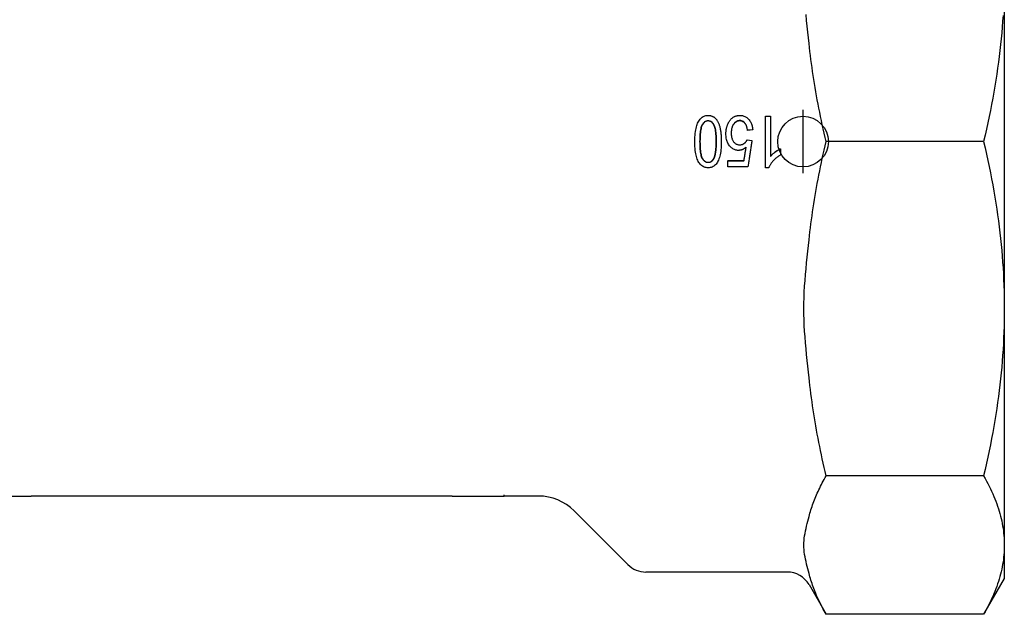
# Model space of a CAD drawing. Header units: millimetres. Extents: x 212 to 520, y 1 to 446.
# Tile 2 of 24: x 280 to 358, y 147 to 194. Entities that reach past the tile are written whole.
import ezdxf

# ---------------------------------------------------------------- set-up
doc = ezdxf.new("R2010")
doc.units = ezdxf.units.MM
doc.layers.add('Detail', color=2, linetype='Continuous')
doc.layers.add('ORIGIN', color=6, linetype='Continuous')

msp = doc.modelspace()

# ---------------------------------------------------------------- linework, layer by layer
at = {"layer": 'Detail'}
for p, q in [((357.724, 197.268), (357.724, 170.863)), ((338.859, 181.995), (338.859, 186.067)), ((338.859, 186.067), (339.253, 186.067)), ((339.253, 186.067), (339.253, 182.895)), ((337.853, 185.004), (337.442, 184.961)), ((337.853, 184.991), (337.442, 184.948)), ((337.442, 184.948), (337.442, 184.961)), ((337.853, 184.991), (337.853, 185.004)), ((337.414, 184.209), (337.783, 184.147)), ((356.083, 184.065), (343.654, 184.065)), ((340.036, 183.503), (340.036, 183.495)), ((340.036, 183.495), (340.036, 183.012)), ((334.765, 182.717), (334.765, 182.697)), ((335.884, 182.561), (337.158, 182.561)), ((335.884, 182.561), (335.884, 182.539)), ((335.884, 182.539), (337.158, 182.539)), ((335.884, 182.063), (335.884, 182.539)), ((337.472, 182.063), (335.884, 182.063)), ((337.158, 182.561), (337.158, 182.539)), ((339.112, 181.995), (338.859, 181.995)), ((357.724, 170.863), (357.724, 152.192)), ((356.083, 157.66), (343.654, 157.66)), ((273.724, 156.065), (280.848, 156.065)), ((314.103, 156.065), (280.848, 156.065)), ((314.103, 156.065), (318.224, 156.065)), ((318.224, 156.065), (318.224, 156.17)), ((320.924, 156.065), (318.224, 156.065)), ((323.752, 154.894), (327.995, 150.651)), ((357.724, 152.192), (357.724, 149.565)), ((340.569, 150.065), (329.409, 150.065)), ((357.724, 149.565), (356.083, 146.723)), ((342.301, 149.065), (343.654, 146.723)), ((356.083, 146.723), (343.654, 146.723))]:
    msp.add_line(p, q, dxfattribs=at)
at = {"layer": 'Detail', "flags": 128}
for points in [[(342.301, 191.822), (342.254, 192.269), (342.205, 192.723), (342.156, 193.182), (342.108, 193.645), (342.062, 194.109)], [(357.622, 194.041), (357.591, 193.58), (357.556, 193.119), (357.516, 192.656), (357.473, 192.194), (357.425, 191.73), (357.374, 191.265), (357.318, 190.799), (357.258, 190.331), (357.193, 189.862), (357.125, 189.392), (357.052, 188.919), (356.975, 188.445), (356.893, 187.969), (356.808, 187.49), (356.718, 187.009), (356.623, 186.526), (356.524, 186.04), (356.421, 185.551), (356.313, 185.059), (356.2, 184.564), (356.083, 184.065)], [(343.654, 184.065), (343.574, 184.401), (343.497, 184.734), (343.422, 185.067), (343.349, 185.398), (343.278, 185.728), (343.209, 186.057), (343.142, 186.384), (343.077, 186.711), (343.014, 187.036), (342.953, 187.361), (342.893, 187.684), (342.836, 188.007), (342.781, 188.328), (342.728, 188.649), (342.677, 188.969), (342.627, 189.288), (342.58, 189.607), (342.534, 189.925), (342.491, 190.242), (342.449, 190.559), (342.409, 190.876), (342.371, 191.191), (342.335, 191.507), (342.301, 191.822)], [(333.283, 184.067), (333.285, 184.241), (333.29, 184.407), (333.299, 184.564), (333.312, 184.713), (333.328, 184.853), (333.348, 184.984), (333.372, 185.107), (333.399, 185.221), (333.43, 185.327), (333.464, 185.428), (333.502, 185.522), (333.543, 185.609), (333.588, 185.691), (333.637, 185.766), (333.689, 185.835), (333.745, 185.897), (333.804, 185.953), (333.868, 186.002), (333.934, 186.042), (334.005, 186.076), (334.08, 186.102), (334.158, 186.12), (334.24, 186.132), (334.326, 186.135)], [(334.326, 186.135), (334.364, 186.135), (334.402, 186.132), (334.438, 186.129), (334.475, 186.124), (334.51, 186.117), (334.545, 186.109), (334.579, 186.1), (334.612, 186.089), (334.645, 186.077), (334.677, 186.063), (334.708, 186.048), (334.739, 186.031), (334.769, 186.013), (334.798, 185.993), (334.826, 185.972), (334.854, 185.95), (334.881, 185.926), (334.908, 185.901), (334.933, 185.874), (334.958, 185.846), (334.983, 185.816), (335.006, 185.785), (335.029, 185.752), (335.051, 185.718)], [(335.987, 185.644), (336.013, 185.684), (336.04, 185.723), (336.068, 185.759), (336.096, 185.794), (336.125, 185.828), (336.155, 185.859), (336.186, 185.889), (336.217, 185.917), (336.25, 185.943), (336.283, 185.968), (336.316, 185.991), (336.351, 186.013), (336.386, 186.032), (336.422, 186.05), (336.459, 186.066), (336.497, 186.081), (336.535, 186.094), (336.574, 186.105), (336.614, 186.114), (336.655, 186.122), (336.697, 186.128), (336.739, 186.132), (336.782, 186.134), (336.826, 186.135)], [(336.826, 186.135), (336.897, 186.133), (336.967, 186.127), (337.034, 186.116), (337.099, 186.101), (337.161, 186.082), (337.222, 186.058), (337.28, 186.03), (337.336, 185.998), (337.39, 185.962), (337.441, 185.921), (337.49, 185.876), (337.538, 185.826), (337.582, 185.774), (337.623, 185.718), (337.661, 185.659), (337.695, 185.598), (337.726, 185.533), (337.754, 185.466), (337.779, 185.396), (337.8, 185.324), (337.819, 185.248), (337.833, 185.17), (337.845, 185.088), (337.853, 185.004)], [(333.685, 184.067), (333.687, 184.229), (333.691, 184.381), (333.697, 184.525), (333.706, 184.659), (333.717, 184.784), (333.732, 184.899), (333.748, 185.005), (333.767, 185.102), (333.789, 185.19), (333.814, 185.268), (333.84, 185.337), (333.87, 185.397), (333.901, 185.45), (333.934, 185.498), (333.968, 185.542), (334.003, 185.581), (334.039, 185.615), (334.076, 185.645), (334.115, 185.67), (334.154, 185.691), (334.195, 185.707), (334.238, 185.718), (334.281, 185.725), (334.326, 185.728)], [(334.326, 185.703), (334.281, 185.701), (334.238, 185.694), (334.195, 185.683), (334.154, 185.667), (334.115, 185.647), (334.076, 185.622), (334.039, 185.593), (334.003, 185.559), (333.968, 185.52), (333.934, 185.477), (333.901, 185.43), (333.87, 185.378), (333.84, 185.319), (333.814, 185.251), (333.789, 185.173), (333.767, 185.087), (333.748, 184.992), (333.732, 184.887), (333.717, 184.773), (333.706, 184.65), (333.697, 184.518), (333.691, 184.377), (333.687, 184.226), (333.685, 184.067)], [(334.326, 185.728), (334.37, 185.725), (334.414, 185.718), (334.456, 185.707), (334.497, 185.691), (334.537, 185.67), (334.575, 185.645), (334.613, 185.616), (334.649, 185.581), (334.684, 185.542), (334.718, 185.499), (334.75, 185.451), (334.781, 185.398), (334.811, 185.339), (334.838, 185.27), (334.862, 185.192), (334.884, 185.104), (334.903, 185.007), (334.92, 184.901), (334.934, 184.785), (334.945, 184.66), (334.954, 184.526), (334.961, 184.382), (334.965, 184.229), (334.966, 184.067)], [(334.966, 184.067), (334.965, 184.227), (334.961, 184.378), (334.954, 184.519), (334.945, 184.652), (334.934, 184.775), (334.92, 184.889), (334.903, 184.994), (334.884, 185.089), (334.862, 185.175), (334.838, 185.253), (334.811, 185.32), (334.781, 185.379), (334.75, 185.431), (334.718, 185.478), (334.684, 185.521), (334.649, 185.559), (334.613, 185.593), (334.575, 185.622), (334.537, 185.647), (334.497, 185.667), (334.456, 185.683), (334.414, 185.694), (334.37, 185.701), (334.326, 185.703)], [(335.051, 185.718), (335.077, 185.675), (335.102, 185.629), (335.126, 185.581), (335.148, 185.531), (335.17, 185.478), (335.19, 185.424), (335.209, 185.367), (335.227, 185.308), (335.245, 185.247), (335.26, 185.184), (335.275, 185.118), (335.289, 185.051), (335.302, 184.981), (335.313, 184.909), (335.324, 184.834), (335.333, 184.758), (335.341, 184.679), (335.349, 184.598), (335.355, 184.515), (335.36, 184.43), (335.363, 184.342), (335.366, 184.253), (335.368, 184.161), (335.368, 184.067)], [(335.734, 184.689), (335.735, 184.735), (335.736, 184.78), (335.738, 184.825), (335.741, 184.869), (335.745, 184.913), (335.75, 184.956), (335.756, 184.999), (335.762, 185.041), (335.77, 185.083), (335.778, 185.124), (335.787, 185.164), (335.797, 185.204), (335.808, 185.244), (335.82, 185.283), (335.833, 185.321), (335.847, 185.359), (335.861, 185.397), (335.877, 185.434), (335.893, 185.47), (335.91, 185.506), (335.928, 185.541), (335.947, 185.576), (335.967, 185.61), (335.987, 185.644)], [(336.826, 185.728), (336.779, 185.726), (336.734, 185.72), (336.689, 185.711), (336.646, 185.697), (336.605, 185.68), (336.564, 185.66), (336.525, 185.635), (336.487, 185.607), (336.45, 185.575), (336.415, 185.539), (336.38, 185.499), (336.347, 185.456), (336.316, 185.409), (336.287, 185.36), (336.262, 185.309), (336.239, 185.255), (336.218, 185.198), (336.201, 185.139), (336.186, 185.078), (336.174, 185.014), (336.164, 184.948), (336.157, 184.88), (336.153, 184.809), (336.152, 184.735)], [(336.826, 185.703), (336.779, 185.702), (336.734, 185.696), (336.69, 185.687), (336.647, 185.674), (336.605, 185.657), (336.565, 185.637), (336.526, 185.613), (336.488, 185.585), (336.451, 185.554), (336.415, 185.518), (336.381, 185.479), (336.348, 185.437), (336.317, 185.391), (336.288, 185.343), (336.263, 185.293), (336.24, 185.24), (336.219, 185.185), (336.201, 185.127), (336.186, 185.067), (336.174, 185.004), (336.165, 184.939), (336.158, 184.872), (336.153, 184.802), (336.152, 184.73)], [(337.442, 184.961), (337.433, 185.023), (337.423, 185.083), (337.411, 185.141), (337.398, 185.195), (337.383, 185.247), (337.366, 185.296), (337.347, 185.343), (337.327, 185.387), (337.305, 185.428), (337.282, 185.467), (337.257, 185.503), (337.23, 185.536), (337.201, 185.567), (337.172, 185.594), (337.142, 185.62), (337.111, 185.642), (337.079, 185.662), (337.046, 185.68), (337.011, 185.694), (336.976, 185.706), (336.94, 185.716), (336.903, 185.722), (336.865, 185.726), (336.826, 185.728)], [(337.442, 184.948), (337.433, 185.01), (337.423, 185.069), (337.411, 185.125), (337.398, 185.179), (337.383, 185.23), (337.366, 185.279), (337.347, 185.324), (337.327, 185.368), (337.305, 185.408), (337.282, 185.446), (337.257, 185.482), (337.23, 185.515), (337.201, 185.545), (337.172, 185.572), (337.142, 185.597), (337.111, 185.62), (337.079, 185.639), (337.046, 185.656), (337.011, 185.671), (336.976, 185.682), (336.94, 185.692), (336.903, 185.698), (336.865, 185.702), (336.826, 185.703)], [(336.728, 183.374), (336.659, 183.377), (336.592, 183.384), (336.527, 183.397), (336.464, 183.415), (336.403, 183.438), (336.343, 183.466), (336.285, 183.499), (336.229, 183.538), (336.174, 183.581), (336.122, 183.63), (336.071, 183.683), (336.022, 183.742), (335.976, 183.805), (335.934, 183.871), (335.896, 183.939), (335.862, 184.011), (335.832, 184.085), (335.806, 184.163), (335.784, 184.243), (335.766, 184.326), (335.752, 184.413), (335.742, 184.502), (335.736, 184.594), (335.734, 184.689)], [(336.152, 184.735), (336.153, 184.665), (336.157, 184.598), (336.164, 184.533), (336.173, 184.47), (336.184, 184.411), (336.199, 184.353), (336.216, 184.298), (336.235, 184.246), (336.257, 184.196), (336.282, 184.148), (336.309, 184.103), (336.339, 184.061), (336.371, 184.021), (336.405, 183.985), (336.44, 183.952), (336.477, 183.923), (336.516, 183.897), (336.556, 183.875), (336.598, 183.856), (336.642, 183.841), (336.687, 183.829), (336.733, 183.82), (336.782, 183.815), (336.832, 183.813)], [(334.326, 181.995), (334.242, 181.999), (334.162, 182.01), (334.085, 182.028), (334.011, 182.054), (333.941, 182.087), (333.874, 182.127), (333.811, 182.174), (333.752, 182.227), (333.696, 182.287), (333.645, 182.353), (333.597, 182.426), (333.553, 182.505), (333.512, 182.591), (333.475, 182.682), (333.44, 182.78), (333.409, 182.883), (333.38, 182.992), (333.355, 183.108), (333.333, 183.233), (333.315, 183.373), (333.301, 183.526), (333.291, 183.692), (333.285, 183.873), (333.283, 184.067)], [(333.685, 184.067), (333.687, 183.907), (333.691, 183.756), (333.697, 183.614), (333.706, 183.482), (333.717, 183.359), (333.732, 183.245), (333.748, 183.14), (333.767, 183.045), (333.789, 182.958), (333.814, 182.881), (333.84, 182.813), (333.87, 182.755), (333.901, 182.703), (333.934, 182.656), (333.968, 182.613), (334.003, 182.574), (334.039, 182.541), (334.077, 182.511), (334.116, 182.487), (334.156, 182.466), (334.197, 182.451), (334.24, 182.439), (334.284, 182.433), (334.329, 182.43)], [(334.329, 182.406), (334.284, 182.409), (334.24, 182.415), (334.197, 182.427), (334.156, 182.443), (334.116, 182.463), (334.077, 182.489), (334.039, 182.518), (334.003, 182.553), (333.968, 182.591), (333.934, 182.635), (333.901, 182.683), (333.87, 182.735), (333.84, 182.795), (333.814, 182.864), (333.789, 182.942), (333.767, 183.03), (333.748, 183.127), (333.732, 183.233), (333.717, 183.349), (333.706, 183.473), (333.697, 183.608), (333.691, 183.752), (333.687, 183.905), (333.685, 184.067)], [(335.368, 184.067), (335.367, 183.891), (335.361, 183.724), (335.352, 183.566), (335.339, 183.417), (335.323, 183.276), (335.302, 183.144), (335.278, 183.021), (335.251, 182.907), (335.22, 182.8), (335.185, 182.7), (335.147, 182.606), (335.105, 182.519), (335.06, 182.437), (335.011, 182.363), (334.959, 182.294), (334.903, 182.232), (334.844, 182.176), (334.781, 182.128), (334.714, 182.088), (334.644, 182.055), (334.57, 182.029), (334.492, 182.01), (334.411, 181.999), (334.326, 181.995)], [(334.765, 182.717), (334.781, 182.748), (334.797, 182.782), (334.812, 182.818), (334.826, 182.856), (334.84, 182.896), (334.853, 182.938), (334.865, 182.983), (334.876, 183.029), (334.887, 183.078), (334.897, 183.129), (334.907, 183.182), (334.916, 183.237), (334.924, 183.294), (334.931, 183.354), (334.938, 183.415), (334.944, 183.479), (334.949, 183.545), (334.953, 183.613), (334.957, 183.683), (334.96, 183.756), (334.963, 183.83), (334.965, 183.907), (334.966, 183.986), (334.966, 184.067)], [(334.966, 184.067), (334.966, 183.985), (334.965, 183.905), (334.963, 183.827), (334.96, 183.751), (334.957, 183.678), (334.953, 183.607), (334.949, 183.537), (334.944, 183.471), (334.938, 183.406), (334.931, 183.343), (334.924, 183.283), (334.916, 183.225), (334.907, 183.169), (334.897, 183.115), (334.887, 183.063), (334.876, 183.014), (334.865, 182.967), (334.853, 182.922), (334.84, 182.879), (334.826, 182.838), (334.812, 182.799), (334.797, 182.763), (334.781, 182.729), (334.765, 182.697)], [(337.332, 183.628), (337.308, 183.607), (337.283, 183.587), (337.259, 183.568), (337.235, 183.55), (337.21, 183.533), (337.185, 183.517), (337.161, 183.501), (337.136, 183.487), (337.111, 183.473), (337.086, 183.46), (337.061, 183.448), (337.036, 183.437), (337.011, 183.427), (336.986, 183.418), (336.96, 183.41), (336.935, 183.402), (336.909, 183.396), (336.884, 183.39), (336.858, 183.385), (336.832, 183.381), (336.806, 183.378), (336.78, 183.376), (336.754, 183.374), (336.728, 183.374)], [(336.832, 183.813), (336.864, 183.814), (336.895, 183.816), (336.925, 183.82), (336.955, 183.825), (336.985, 183.832), (337.014, 183.841), (337.042, 183.851), (337.07, 183.862), (337.097, 183.875), (337.123, 183.89), (337.149, 183.906), (337.175, 183.923), (337.199, 183.942), (337.223, 183.962), (337.246, 183.982), (337.268, 184.004), (337.29, 184.026), (337.31, 184.05), (337.33, 184.074), (337.348, 184.099), (337.366, 184.125), (337.383, 184.152), (337.399, 184.18), (337.414, 184.209)], [(337.158, 182.539), (337.165, 182.585), (337.172, 182.63), (337.18, 182.675), (337.187, 182.721), (337.194, 182.766), (337.201, 182.811), (337.209, 182.857), (337.216, 182.902), (337.223, 182.947), (337.23, 182.993), (337.238, 183.038), (337.245, 183.083), (337.252, 183.129), (337.259, 183.174), (337.267, 183.219), (337.274, 183.265), (337.281, 183.31), (337.288, 183.355), (337.296, 183.401), (337.303, 183.446), (337.31, 183.492), (337.317, 183.537), (337.325, 183.582), (337.332, 183.628)], [(337.158, 182.561), (337.165, 182.606), (337.172, 182.65), (337.18, 182.694), (337.187, 182.739), (337.194, 182.783), (337.201, 182.828), (337.208, 182.872), (337.216, 182.916), (337.223, 182.961), (337.23, 183.005), (337.237, 183.049), (337.244, 183.094), (337.251, 183.138), (337.259, 183.183), (337.266, 183.227), (337.273, 183.271), (337.28, 183.316), (337.287, 183.36), (337.295, 183.405), (337.302, 183.449), (337.309, 183.493), (337.316, 183.538), (337.323, 183.582), (337.331, 183.627)], [(337.783, 184.147), (337.77, 184.06), (337.757, 183.974), (337.744, 183.887), (337.731, 183.8), (337.718, 183.713), (337.705, 183.626), (337.692, 183.539), (337.679, 183.452), (337.666, 183.365), (337.653, 183.279), (337.64, 183.192), (337.628, 183.105), (337.615, 183.018), (337.602, 182.931), (337.589, 182.844), (337.576, 182.758), (337.563, 182.671), (337.55, 182.584), (337.537, 182.497), (337.524, 182.41), (337.511, 182.324), (337.498, 182.237), (337.485, 182.15), (337.472, 182.063)], [(342.301, 176.309), (342.335, 176.624), (342.371, 176.939), (342.409, 177.255), (342.449, 177.572), (342.491, 177.888), (342.534, 178.206), (342.58, 178.524), (342.627, 178.842), (342.677, 179.162), (342.728, 179.482), (342.781, 179.803), (342.836, 180.124), (342.893, 180.447), (342.953, 180.77), (343.014, 181.095), (343.077, 181.42), (343.142, 181.746), (343.209, 182.074), (343.278, 182.403), (343.349, 182.733), (343.422, 183.064), (343.497, 183.396), (343.574, 183.73), (343.654, 184.065)], [(356.083, 184.065), (356.2, 183.567), (356.313, 183.072), (356.421, 182.58), (356.524, 182.091), (356.623, 181.605), (356.718, 181.121), (356.808, 180.641), (356.893, 180.162), (356.975, 179.686), (357.052, 179.211), (357.125, 178.739), (357.193, 178.269), (357.258, 177.8), (357.318, 177.332), (357.374, 176.866), (357.425, 176.401), (357.473, 175.937), (357.516, 175.474), (357.556, 175.012), (357.591, 174.55), (357.622, 174.089), (357.649, 173.629), (357.672, 173.168), (357.691, 172.707), (357.705, 172.247), (357.716, 171.786), (357.722, 171.325), (357.724, 170.863)], [(340.036, 183.012), (339.982, 182.979), (339.929, 182.945), (339.877, 182.909), (339.826, 182.873), (339.776, 182.835), (339.728, 182.796), (339.68, 182.756), (339.634, 182.715), (339.589, 182.672), (339.545, 182.629), (339.503, 182.584), (339.461, 182.538), (339.421, 182.491), (339.383, 182.445), (339.347, 182.399), (339.313, 182.353), (339.281, 182.308), (339.251, 182.262), (339.223, 182.217), (339.197, 182.172), (339.173, 182.128), (339.151, 182.083), (339.131, 182.039), (339.112, 181.995)], [(339.253, 182.912), (339.277, 182.94), (339.302, 182.968), (339.328, 182.996), (339.356, 183.024), (339.385, 183.052), (339.415, 183.08), (339.447, 183.108), (339.479, 183.136), (339.513, 183.164), (339.549, 183.192), (339.585, 183.22), (339.623, 183.248), (339.661, 183.276), (339.698, 183.302), (339.735, 183.328), (339.771, 183.352), (339.807, 183.375), (339.841, 183.397), (339.875, 183.417), (339.909, 183.437), (339.942, 183.455), (339.974, 183.472), (340.005, 183.488), (340.036, 183.503)], [(339.253, 182.895), (339.277, 182.923), (339.302, 182.951), (339.328, 182.98), (339.356, 183.008), (339.385, 183.037), (339.415, 183.065), (339.447, 183.094), (339.479, 183.122), (339.513, 183.151), (339.549, 183.179), (339.585, 183.208), (339.623, 183.236), (339.661, 183.264), (339.698, 183.291), (339.735, 183.317), (339.771, 183.341), (339.807, 183.365), (339.841, 183.387), (339.875, 183.408), (339.909, 183.427), (339.942, 183.446), (339.974, 183.463), (340.005, 183.48), (340.036, 183.495)], [(334.329, 182.43), (334.351, 182.431), (334.373, 182.432), (334.395, 182.435), (334.416, 182.438), (334.437, 182.443), (334.458, 182.448), (334.478, 182.455), (334.498, 182.462), (334.517, 182.471), (334.536, 182.48), (334.555, 182.49), (334.573, 182.502), (334.591, 182.514), (334.609, 182.528), (334.626, 182.542), (334.643, 182.558), (334.66, 182.574), (334.676, 182.591), (334.691, 182.61), (334.707, 182.629), (334.722, 182.65), (334.737, 182.671), (334.751, 182.693), (334.765, 182.717)], [(334.765, 182.697), (334.751, 182.673), (334.737, 182.65), (334.722, 182.629), (334.707, 182.608), (334.691, 182.588), (334.676, 182.57), (334.66, 182.552), (334.643, 182.535), (334.626, 182.52), (334.609, 182.505), (334.591, 182.492), (334.573, 182.479), (334.555, 182.467), (334.536, 182.457), (334.517, 182.447), (334.498, 182.439), (334.478, 182.431), (334.458, 182.424), (334.437, 182.419), (334.416, 182.414), (334.395, 182.411), (334.373, 182.408), (334.351, 182.407), (334.329, 182.406)], [(342.301, 165.417), (342.254, 165.864), (342.205, 166.318), (342.156, 166.777), (342.108, 167.239), (342.062, 167.704), (342.02, 168.168), (341.983, 168.631), (341.952, 169.09), (341.926, 169.545), (341.908, 169.993), (341.896, 170.433), (341.892, 170.863), (341.896, 171.293), (341.908, 171.733), (341.926, 172.181), (341.952, 172.635), (341.983, 173.095), (342.02, 173.558), (342.062, 174.022), (342.108, 174.486), (342.156, 174.949), (342.205, 175.408), (342.254, 175.862), (342.301, 176.309)], [(357.724, 170.863), (357.722, 170.401), (357.716, 169.94), (357.705, 169.479), (357.691, 169.018), (357.672, 168.558), (357.649, 168.097), (357.622, 167.636), (357.591, 167.175), (357.556, 166.714), (357.516, 166.251), (357.473, 165.788), (357.425, 165.324), (357.374, 164.86), (357.318, 164.393), (357.258, 163.926), (357.193, 163.457), (357.125, 162.986), (357.052, 162.514), (356.975, 162.04), (356.893, 161.564), (356.808, 161.085), (356.718, 160.604), (356.623, 160.121), (356.524, 159.635), (356.421, 159.146), (356.313, 158.654), (356.2, 158.159), (356.083, 157.66)], [(343.654, 157.66), (343.574, 157.995), (343.497, 158.329), (343.422, 158.662), (343.349, 158.993), (343.278, 159.323), (343.209, 159.652), (343.142, 159.979), (343.077, 160.306), (343.014, 160.631), (342.953, 160.955), (342.893, 161.279), (342.836, 161.601), (342.781, 161.923), (342.728, 162.244), (342.677, 162.564), (342.627, 162.883), (342.58, 163.202), (342.534, 163.52), (342.491, 163.837), (342.449, 164.154), (342.409, 164.47), (342.371, 164.786), (342.335, 165.102), (342.301, 165.417)], [(342.301, 154.447), (342.335, 154.578), (342.371, 154.709), (342.409, 154.839), (342.449, 154.97), (342.491, 155.102), (342.534, 155.233), (342.58, 155.365), (342.627, 155.497), (342.677, 155.629), (342.728, 155.762), (342.781, 155.894), (342.836, 156.028), (342.893, 156.161), (342.953, 156.295), (343.014, 156.43), (343.077, 156.564), (343.142, 156.7), (343.209, 156.835), (343.278, 156.972), (343.349, 157.108), (343.422, 157.245), (343.497, 157.383), (343.574, 157.521), (343.654, 157.66)], [(356.083, 157.66), (356.2, 157.454), (356.313, 157.249), (356.421, 157.045), (356.524, 156.842), (356.623, 156.641), (356.718, 156.441), (356.808, 156.242), (356.893, 156.043), (356.975, 155.846), (357.052, 155.65), (357.125, 155.454), (357.193, 155.259), (357.258, 155.065), (357.318, 154.871), (357.374, 154.678), (357.425, 154.486), (357.473, 154.293), (357.516, 154.102), (357.556, 153.91), (357.591, 153.719), (357.622, 153.528), (357.649, 153.337), (357.672, 153.146), (357.691, 152.956), (357.705, 152.765), (357.716, 152.574), (357.722, 152.383), (357.724, 152.192)], [(342.301, 149.936), (342.254, 150.121), (342.205, 150.309), (342.156, 150.499), (342.108, 150.691), (342.062, 150.883), (342.02, 151.075), (341.983, 151.267), (341.952, 151.457), (341.926, 151.646), (341.908, 151.831), (341.896, 152.013), (341.892, 152.192), (341.896, 152.37), (341.908, 152.552), (341.926, 152.737), (341.952, 152.926), (341.983, 153.116), (342.02, 153.308), (342.062, 153.5), (342.108, 153.692), (342.156, 153.884), (342.205, 154.074), (342.254, 154.262), (342.301, 154.447)], [(357.724, 152.192), (357.722, 152), (357.716, 151.809), (357.705, 151.618), (357.691, 151.427), (357.672, 151.237), (357.649, 151.046), (357.622, 150.855), (357.591, 150.664), (357.556, 150.473), (357.516, 150.281), (357.473, 150.09), (357.425, 149.897), (357.374, 149.705), (357.318, 149.512), (357.258, 149.318), (357.193, 149.124), (357.125, 148.929), (357.052, 148.733), (356.975, 148.537), (356.893, 148.34), (356.808, 148.141), (356.718, 147.942), (356.623, 147.742), (356.524, 147.541), (356.421, 147.338), (356.313, 147.134), (356.2, 146.929), (356.083, 146.723)], [(343.654, 146.723), (343.574, 146.862), (343.497, 147), (343.422, 147.138), (343.349, 147.275), (343.278, 147.412), (343.209, 147.548), (343.142, 147.683), (343.077, 147.819), (343.014, 147.953), (342.953, 148.088), (342.893, 148.222), (342.836, 148.355), (342.781, 148.489), (342.728, 148.621), (342.677, 148.754), (342.627, 148.886), (342.58, 149.018), (342.534, 149.15), (342.491, 149.281), (342.449, 149.413), (342.409, 149.544), (342.371, 149.675), (342.335, 149.805), (342.301, 149.936)]]:
    msp.add_lwpolyline(points, dxfattribs=at)
at = {"layer": 'Detail'}
for centre, radius, start, end in [((320.924, 152.065), 4, 45, 90), ((329.409, 152.065), 2, 225, 270), ((340.569, 148.065), 2, 30, 90)]:
    msp.add_arc(centre, radius, start, end, dxfattribs=at)
at = {"layer": 'ORIGIN'}
msp.add_line((341.824, 181.565), (341.824, 186.565), dxfattribs=at)
msp.add_circle((341.824, 184.065), 2, dxfattribs=at)

doc.saveas('drawing.dxf')
